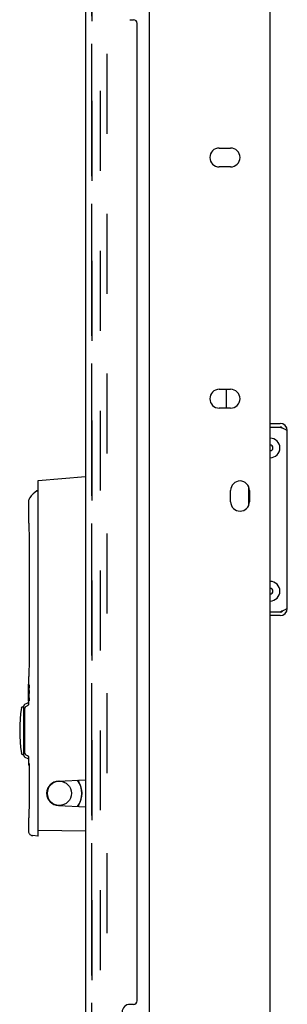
# Model space of a CAD drawing. Header units: inches. Extents: x 0 to 241, y 0 to 156.
# Tile 61 of 70: x 133.39 to 137.83, y 70.78 to 87.1. Entities that reach past the tile are written whole.
import ezdxf

# ---------------------------------------------------------------- set-up
doc = ezdxf.new("R2010")
doc.units = ezdxf.units.IN
doc.header["$LTSCALE"] = 13.251942
doc.header["$MEASUREMENT"] = 0
doc.linetypes.add('HIDDEN', pattern=[0.2, 0.1, -0.1])
doc.layers.get('0').update_dxf_attribs({"linetype": 'CONTINUOUS'})
for name, color, linetype in [('DEFAULT_2', 8, 'HIDDEN'), ('LEFT_DOOR_ASSEMBLY', 7, 'CONTINUOUS'), ('MASTER_DOOR_ASSEMBLY', 7, 'CONTINUOUS'), ('SLAVE_DOOR_ASSEMBLY', 7, 'CONTINUOUS')]:
    doc.layers.add(name, color=color, linetype=linetype)

msp = doc.modelspace()

# ---------------------------------------------------------------- linework, layer by layer
at = {"color": 3, "linetype": 'Continuous'}
for p, q in [((135.544, 43.611), (135.544, 114.269)), ((137.544, 68.589), (137.544, 89.295)), ((136.7, 84.975), (136.888, 84.975)), ((136.888, 84.663), (136.7, 84.663)), ((136.7, 80.975), (136.888, 80.975)), ((136.812, 80.975), (136.812, 80.663)), ((136.888, 80.663), (136.7, 80.663)), ((137.544, 80.409), (137.707, 80.409)), ((137.544, 80.349), (137.707, 80.349)), ((137.827, 77.341), (137.827, 80.289)), ((136.888, 79.11), (136.888, 79.298)), ((137.192, 79.061), (137.192, 79.347)), ((137.2, 79.298), (137.2, 79.11)), ((137.707, 77.281), (137.544, 77.281)), ((137.707, 77.221), (137.544, 77.221))]:
    msp.add_line(p, q, dxfattribs=at)
at = {"color": 7, "linetype": 'Continuous'}
for p, q in [((137.822, 80.289), (137.827, 80.289)), ((137.822, 77.341), (137.827, 77.341))]:
    msp.add_line(p, q, dxfattribs=at)
at = {"color": 3, "linetype": 'Continuous'}
for points in [[(137.707, 80.349), (137.722, 80.343), (137.737, 80.337)], [(137.737, 80.337), (137.752, 80.331), (137.765, 80.325), (137.778, 80.319), (137.79, 80.313), (137.8, 80.307), (137.809, 80.301), (137.816, 80.295), (137.822, 80.289)], [(137.752, 77.299), (137.737, 77.293), (137.722, 77.287), (137.707, 77.281)], [(137.822, 77.341), (137.816, 77.335), (137.809, 77.329), (137.8, 77.323), (137.79, 77.317), (137.778, 77.311), (137.765, 77.305), (137.752, 77.299)]]:
    msp.add_lwpolyline(points, dxfattribs=at)
for centre, radius, start, end in [((136.7, 84.819), 0.156, 90, 270), ((136.888, 84.819), 0.156, 270, 90), ((136.7, 80.819), 0.156, 90, 270), ((136.888, 80.819), 0.156, 270, 90), ((137.707, 80.289), 0.12, 0, 90), ((137.044, 79.298), 0.156, 0, 180), ((137.044, 79.11), 0.156, 180, 360), ((137.707, 77.341), 0.12, 270, 360)]:
    msp.add_arc(centre, radius, start, end, dxfattribs=at)
at = {"color": 7, "linetype": 'Continuous'}
for centre, radius, start, end in [((137.707, 80.289), 0.06, 45.8413, 90), ((137.542, 80.002), 0.163, 270.7057, 89.2943), ((137.542, 80.002), 0.0485, 272.3766, 87.6234), ((137.542, 77.627), 0.163, 270.7057, 89.2943), ((137.542, 77.627), 0.0485, 272.3766, 87.6234), ((137.707, 77.341), 0.06, 270, 314.1587)]:
    msp.add_arc(centre, radius, start, end, dxfattribs=at)
at = {"layer": 'DEFAULT_2', "color": 8, "linetype": 'HIDDEN'}
for p, q in [((134.732, 44.84), (134.732, 113.039)), ((134.836, 113.039), (134.836, 44.84))]:
    msp.add_line(p, q, dxfattribs=at)
at = {"layer": 'LEFT_DOOR_ASSEMBLY', "color": 8, "linetype": 'HIDDEN'}
msp.add_line((134.59, 44.753), (134.59, 113.126), dxfattribs=at)
at = {"layer": 'LEFT_DOOR_ASSEMBLY', "color": 7, "linetype": 'Continuous'}
for p, q in [((133.481, 75.756), (133.531, 75.776)), ((133.44, 75.709), (133.463, 75.709)), ((133.463, 74.902), (133.463, 75.728)), ((133.44, 74.921), (133.463, 74.921)), ((133.481, 74.874), (133.531, 74.853)), ((133.699, 73.566), (133.699, 73.664)), ((133.699, 73.566), (133.694, 73.566))]:
    msp.add_line(p, q, dxfattribs=at)
for points in [[(133.539, 75.782), (133.537, 75.78), (133.535, 75.778), (133.533, 75.777), (133.531, 75.776)], [(133.531, 74.853), (133.534, 74.852), (133.537, 74.85), (133.539, 74.848)], [(133.869, 74.369), (133.86, 74.348), (133.852, 74.324), (133.848, 74.3), (133.846, 74.275)], [(133.846, 74.275), (133.848, 74.25), (133.852, 74.225), (133.86, 74.201), (133.869, 74.18)]]:
    msp.add_lwpolyline(points, dxfattribs=at)
for centre, radius, start, end in [((133.689, 79.282), 0.00984, 0, 105.083), ((136.033, 75.315), 2.639, 171.8111, 188.1889), ((133.44, 75.689), 0.0197, 90, 171.792), ((133.492, 75.728), 0.0295, 112.5, 180), ((133.44, 74.941), 0.0197, 188.208, 270), ((133.492, 74.902), 0.0295, 180, 247.5), ((134.053, 74.275), 0.203, 90.7655, 269.2345), ((134.053, 74.275), 0.374, 31.0027, 35.4279), ((134.053, 74.275), 0.374, 324.5721, 328.9973)]:
    msp.add_arc(centre, radius, start, end, dxfattribs=at)
at = {"layer": 'MASTER_DOOR_ASSEMBLY', "color": 8, "linetype": 'HIDDEN'}
msp.add_line((134.59, 69.474), (134.59, 88.406), dxfattribs=at)
at = {"layer": 'MASTER_DOOR_ASSEMBLY', "color": 7, "linetype": 'Continuous'}
for p, q in [((133.699, 79.462), (134.486, 79.531)), ((133.699, 73.664), (133.699, 79.462)), ((133.69, 79.275), (133.689, 79.275)), ((133.694, 79.282), (133.694, 79.277)), ((133.699, 79.279), (133.698, 79.278)), ((133.539, 79.109), (133.539, 78.82)), ((133.694, 78.904), (133.694, 73.566)), ((133.539, 78.809), (133.54, 78.793)), ((133.54, 78.793), (133.541, 78.781)), ((133.541, 78.781), (133.542, 78.766)), ((133.542, 78.766), (133.543, 78.748)), ((133.543, 78.748), (133.544, 78.728)), ((133.544, 78.728), (133.545, 78.705)), ((133.545, 78.705), (133.546, 78.679)), ((133.546, 78.68), (133.546, 78.653)), ((133.546, 78.654), (133.547, 78.625)), ((133.547, 78.625), (133.548, 78.596)), ((133.548, 78.566), (133.548, 78.546)), ((133.548, 78.546), (133.548, 76.42)), ((133.699, 78.236), (133.694, 78.236)), ((133.54, 76.165), (133.539, 76.158)), ((133.541, 76.185), (133.54, 76.165)), ((133.539, 76.056), (133.539, 76.083)), ((133.539, 76.083), (133.539, 76.083)), ((133.539, 76.08), (133.539, 76.077)), ((133.539, 76.077), (133.54, 76.062)), ((133.54, 76.033), (133.539, 76.056)), ((133.539, 76.032), (133.539, 76.033)), ((133.539, 76.033), (133.54, 76.033)), ((133.539, 76.02), (133.539, 76.032)), ((133.54, 76), (133.539, 76.02)), ((133.539, 76.02), (133.539, 75.867)), ((133.54, 76.062), (133.54, 76)), ((133.541, 75.81), (133.541, 76.076)), ((133.551, 76.076), (133.541, 76.076)), ((133.544, 76.027), (133.544, 75.978)), ((133.544, 76.027), (133.551, 76.027)), ((133.55, 75.978), (133.544, 75.978)), ((133.544, 75.929), (133.544, 75.86)), ((133.544, 75.929), (133.55, 75.929)), ((133.55, 75.978), (133.55, 75.929)), ((133.551, 76.076), (133.551, 76.027)), ((133.551, 76.076), (133.551, 76.027)), ((133.694, 75.923), (133.699, 75.923)), ((133.539, 75.861), (133.54, 75.887)), ((133.539, 75.833), (133.54, 75.854)), ((133.539, 75.854), (133.54, 75.854)), ((133.539, 75.816), (133.539, 75.833)), ((133.539, 75.804), (133.539, 75.816)), ((133.539, 75.804), (133.539, 75.804)), ((133.539, 75.804), (133.539, 75.754)), ((133.54, 75.887), (133.54, 75.826)), ((133.541, 75.81), (133.551, 75.811)), ((133.551, 75.86), (133.544, 75.86)), ((133.551, 75.86), (133.551, 75.811)), ((133.551, 75.86), (133.551, 75.811)), ((133.478, 74.941), (133.478, 75.689)), ((133.496, 75.716), (133.52, 75.726)), ((133.471, 75.49), (133.471, 75.582)), ((133.478, 75.582), (133.471, 75.582)), ((133.478, 75.522), (133.471, 75.522)), ((133.478, 75.49), (133.471, 75.49)), ((133.496, 74.914), (133.52, 74.903)), ((133.539, 74.876), (133.539, 74.786)), ((133.548, 74.771), (133.548, 74.771)), ((133.548, 74.771), (133.548, 74.078)), ((134.037, 74.477), (134.486, 74.497)), ((134.037, 74.072), (134.486, 74.052)), ((134.368, 74.062), (134.368, 74.058)), ((133.54, 73.822), (133.539, 73.815)), ((133.541, 73.843), (133.54, 73.822)), ((133.699, 73.664), (134.486, 73.651)), ((133.694, 73.566), (133.61, 73.573))]:
    msp.add_line(p, q, dxfattribs=at)
for points in [[(133.696, 79.277), (133.694, 79.276), (133.692, 79.276), (133.69, 79.275)], [(133.699, 79.278), (133.696, 79.277), (133.694, 79.277)], [(133.56, 79.177), (133.556, 79.171), (133.549, 79.158), (133.544, 79.144), (133.541, 79.131), (133.539, 79.117), (133.539, 79.109)], [(133.699, 78.934), (133.698, 78.933), (133.697, 78.929), (133.696, 78.926), (133.695, 78.922), (133.695, 78.918), (133.694, 78.913)], [(133.694, 78.913), (133.694, 78.912), (133.694, 78.91), (133.694, 78.909), (133.694, 78.907), (133.694, 78.906), (133.694, 78.904)], [(133.539, 78.82), (133.539, 78.816), (133.539, 78.813), (133.539, 78.809)], [(133.548, 78.596), (133.548, 78.566), (133.548, 78.546)], [(133.548, 76.42), (133.548, 76.4), (133.548, 76.371), (133.547, 76.342), (133.546, 76.314), (133.546, 76.287), (133.545, 76.262), (133.544, 76.239), (133.543, 76.218), (133.542, 76.2), (133.541, 76.185)], [(133.539, 76.158), (133.539, 76.154), (133.539, 76.15), (133.539, 76.146), (133.539, 76.083)], [(133.539, 76.083), (133.539, 76.083), (133.539, 76.083), (133.539, 76.082), (133.539, 76.08)], [(133.539, 75.854), (133.539, 75.854), (133.539, 75.855), (133.539, 75.856), (133.539, 75.861)], [(133.54, 75.826), (133.539, 75.809), (133.539, 75.807), (133.539, 75.805), (133.539, 75.804), (133.539, 75.804), (133.539, 75.804)], [(133.539, 75.754), (133.539, 75.753), (133.539, 75.753), (133.539, 75.752), (133.539, 75.752), (133.538, 75.751), (133.538, 75.75), (133.538, 75.75), (133.538, 75.749), (133.538, 75.748), (133.538, 75.748), (133.538, 75.747), (133.538, 75.746), (133.537, 75.746), (133.537, 75.745), (133.537, 75.745), (133.537, 75.744), (133.537, 75.743), (133.536, 75.743), (133.536, 75.742), (133.536, 75.741), (133.535, 75.74), (133.535, 75.74), (133.535, 75.739), (133.534, 75.738), (133.534, 75.738), (133.533, 75.737), (133.533, 75.736), (133.533, 75.736), (133.532, 75.735), (133.531, 75.734), (133.531, 75.734), (133.53, 75.733), (133.53, 75.732), (133.529, 75.732), (133.528, 75.731), (133.528, 75.731), (133.527, 75.73), (133.526, 75.729), (133.525, 75.729), (133.524, 75.728), (133.524, 75.728), (133.523, 75.727), (133.522, 75.727), (133.521, 75.727), (133.52, 75.726)], [(133.52, 74.904), (133.523, 74.902), (133.526, 74.9), (133.529, 74.898), (133.531, 74.896), (133.533, 74.893), (133.535, 74.89), (133.536, 74.887), (133.537, 74.885), (133.538, 74.882), (133.538, 74.879), (133.539, 74.876)], [(133.539, 74.786), (133.539, 74.778), (133.54, 74.761)], [(133.54, 74.761), (133.543, 74.744), (133.548, 74.727), (133.548, 74.726)], [(133.548, 74.078), (133.548, 74.058), (133.548, 74.028), (133.547, 73.999), (133.546, 73.971), (133.546, 73.945), (133.545, 73.919), (133.544, 73.896), (133.543, 73.876), (133.542, 73.858), (133.541, 73.843)], [(133.539, 73.815), (133.539, 73.811), (133.539, 73.808), (133.539, 73.804), (133.539, 73.652)], [(133.539, 73.652), (133.539, 73.65), (133.54, 73.639), (133.542, 73.629), (133.546, 73.619), (133.55, 73.61), (133.557, 73.602), (133.564, 73.594), (133.572, 73.587), (133.581, 73.582), (133.59, 73.578), (133.6, 73.575), (133.61, 73.573)]]:
    msp.add_lwpolyline(points, dxfattribs=at)
msp.add_circle((134.048, 74.275), 0.203, dxfattribs=at)
for centre, radius, start, end in [((133.899, 78.94), 0.413, 122.1209, 145.0631), ((133.684, 79.282), 0.00984, 0, 122.1209), ((133.714, 78.236), 0.0197, 191.3198, 221.139), ((133.714, 75.923), 0.0197, 138.8269, 168.7312), ((133.507, 75.689), 0.0295, 112.5, 180), ((133.507, 74.941), 0.0295, 180, 247.5), ((134.045, 74.275), 0.203, 92.5, 267.5), ((134.048, 74.275), 0.374, 324.6118, 35.2924), ((134.408, 74.488), 0.0394, 180, 211.0027), ((134.053, 74.275), 0.374, 328.9973, 31.0027), ((134.408, 74.062), 0.0394, 148.9973, 180), ((133.704, 73.891), 0.00984, 120.0567, 159.1692)]:
    msp.add_arc(centre, radius, start, end, dxfattribs=at)
at = {"layer": 'SLAVE_DOOR_ASSEMBLY', "color": 8, "linetype": 'HIDDEN'}
msp.add_line((134.59, 88.406), (134.59, 69.474), dxfattribs=at)
at = {"layer": 'SLAVE_DOOR_ASSEMBLY', "color": 3, "linetype": 'Continuous'}
for p, q in [((134.486, 88.251), (134.486, 69.629)), ((135.22, 87.103), (135.28, 87.103)), ((135.34, 70.836), (135.34, 87.043)), ((135.28, 70.776), (135.22, 70.776))]:
    msp.add_line(p, q, dxfattribs=at)
for centre, radius, start, end in [((135.28, 87.043), 0.06, 0, 90), ((135.22, 70.646), 0.13, 90, 180), ((135.28, 70.836), 0.06, 270, 360)]:
    msp.add_arc(centre, radius, start, end, dxfattribs=at)

doc.saveas('drawing.dxf')
